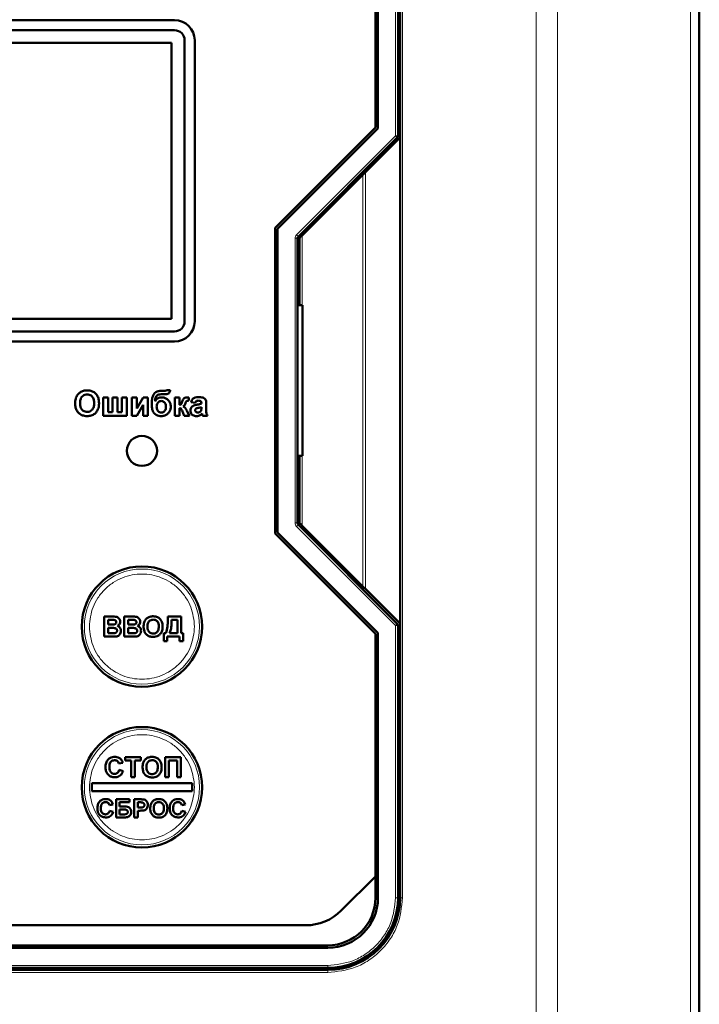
# Model space of a CAD drawing. Header units: millimetres. Extents: x 0 to 594, y 0 to 420.
# Tile 7 of 11: x 137 to 164, y 229 to 268. Entities that reach past the tile are written whole.
import ezdxf

# ---------------------------------------------------------------- set-up
doc = ezdxf.new("R2010")
doc.units = ezdxf.units.MM

msp = doc.modelspace()

# ---------------------------------------------------------------- linework, layer by layer
at = {"color": 9, "linetype": 'Continuous', "lineweight": 18}
for p, q in [((157.529, 201.926), (157.529, 283.932)), ((158.378, 201.926), (158.378, 283.932)), ((163.675, 201.926), (163.675, 283.932)), ((151.926, 263.103), (151.926, 273.949)), ((152.206, 273.949), (152.206, 232.749)), ((147.985, 259.162), (151.926, 263.103)), ((151.926, 263.103), (152.026, 263.103)), ((151.997, 263.033), (151.926, 263.103)), ((150.726, 245.048), (150.726, 261.649)), ((150.63, 245.145), (150.63, 261.553)), ((147.926, 247.677), (147.926, 259.02)), ((147.926, 259.02), (148.026, 259.02)), ((147.985, 259.162), (148.055, 259.091)), ((148.206, 256.349), (148.206, 259.129)), ((148.206, 247.569), (148.206, 250.349)), ((147.926, 247.677), (148.026, 247.677)), ((147.985, 247.536), (148.055, 247.606)), ((151.926, 243.594), (147.985, 247.536)), ((151.926, 243.594), (151.997, 243.665)), ((151.926, 232.749), (151.926, 243.594)), ((152.026, 243.594), (151.926, 243.594)), ((151.926, 232.749), (152.026, 232.749)), ((152.206, 232.749), (152.106, 232.749)), ((116.826, 230.049), (149.226, 230.049)), ((149.226, 229.949), (149.226, 230.049)), ((149.226, 229.769), (116.826, 229.769)), ((149.226, 229.769), (149.226, 229.869))]:
    msp.add_line(p, q, dxfattribs=at)
at = {"color": 7, "linetype": 'Continuous', "lineweight": 50}
for p, q in [((164.026, 201.926), (164.026, 283.932)), ((151.226, 273.949), (151.226, 263.393)), ((152.026, 263.103), (152.026, 273.949)), ((152.106, 273.949), (152.106, 263.029)), ((151.126, 263.435), (151.126, 273.1)), ((143.126, 267.709), (122.926, 267.709)), ((122.926, 267.309), (143.126, 267.309)), ((143.006, 266.809), (123.046, 266.809)), ((143.006, 255.809), (143.006, 266.809)), ((143.526, 266.909), (143.526, 255.709)), ((143.926, 255.709), (143.926, 266.909)), ((147.126, 259.435), (151.126, 263.435)), ((151.226, 263.393), (147.226, 259.393)), ((148.055, 259.091), (151.997, 263.033)), ((150.726, 261.649), (152.106, 263.029)), ((152.106, 263.029), (152.106, 243.669)), ((150.63, 261.553), (148.206, 259.129)), ((147.126, 247.263), (147.126, 259.435)), ((147.226, 259.393), (147.226, 247.304)), ((148.026, 247.677), (148.026, 259.02)), ((148.106, 259.029), (148.106, 256.349)), ((148.026, 256.949), (148.106, 256.949)), ((148.226, 256.349), (148.026, 256.349)), ((148.226, 250.349), (148.226, 256.349)), ((123.046, 255.809), (143.006, 255.809)), ((143.126, 255.309), (122.926, 255.309)), ((122.926, 254.909), (143.126, 254.909)), ((140.475, 252.679), (140.282, 252.679)), ((140.282, 252.679), (140.282, 251.949)), ((140.475, 252.09), (140.475, 252.679)), ((140.654, 252.679), (140.654, 252.09)), ((140.846, 252.679), (140.654, 252.679)), ((140.846, 252.09), (140.846, 252.679)), ((141.218, 252.679), (141.026, 252.679)), ((141.026, 252.679), (141.026, 252.09)), ((141.218, 251.949), (141.218, 252.679)), ((141.423, 252.679), (141.423, 251.949)), ((141.616, 252.679), (141.423, 252.679)), ((141.872, 252.679), (141.616, 252.238)), ((141.616, 252.238), (141.616, 252.679)), ((142.064, 252.679), (141.872, 252.679)), ((142.064, 251.949), (142.064, 252.679)), ((142.638, 252.808), (142.663, 252.808)), ((142.765, 252.949), (142.665, 252.949)), ((142.949, 252.974), (142.821, 252.974)), ((143.129, 252.679), (143.129, 251.949)), ((143.321, 252.679), (143.129, 252.679)), ((143.321, 252.385), (143.321, 252.679)), ((143.693, 252.551), (143.693, 252.676)), ((141.616, 251.949), (141.872, 252.39)), ((141.872, 252.39), (141.872, 251.949)), ((143.321, 251.949), (143.321, 252.256)), ((143.782, 252.487), (143.949, 252.462)), ((144.193, 252.454), (144.193, 252.436)), ((144.193, 252.295), (144.193, 252.259)), ((144.385, 252.188), (144.385, 252.412)), ((140.282, 251.949), (141.218, 251.949)), ((140.654, 252.09), (140.475, 252.09)), ((141.026, 252.09), (140.846, 252.09)), ((141.423, 251.949), (141.616, 251.949)), ((141.872, 251.949), (142.064, 251.949)), ((143.129, 251.949), (143.321, 251.949)), ((143.421, 252.157), (143.504, 251.949)), ((143.504, 251.949), (143.718, 251.949)), ((143.718, 251.949), (143.616, 252.147)), ((144.244, 251.949), (144.436, 251.949)), ((148.026, 250.349), (148.226, 250.349)), ((148.106, 250.349), (148.106, 247.669)), ((148.106, 249.749), (148.026, 249.749)), ((151.997, 243.665), (148.055, 247.606)), ((148.206, 247.569), (150.63, 245.145)), ((151.126, 243.263), (147.126, 247.263)), ((147.226, 247.304), (151.226, 243.304)), ((152.106, 243.669), (150.726, 245.048)), ((140.322, 243.149), (140.322, 243.949)), ((140.322, 243.949), (140.645, 243.949)), ((140.476, 243.815), (140.574, 243.815)), ((140.476, 243.631), (140.476, 243.815)), ((140.587, 243.631), (140.476, 243.631)), ((141.122, 243.149), (141.122, 243.949)), ((141.122, 243.949), (141.445, 243.949)), ((141.276, 243.815), (141.374, 243.815)), ((141.276, 243.631), (141.276, 243.815)), ((141.387, 243.631), (141.276, 243.631)), ((142.856, 243.864), (142.856, 243.949)), ((142.856, 243.949), (143.389, 243.949)), ((143.235, 243.815), (143.009, 243.815)), ((143.235, 243.282), (143.235, 243.815)), ((143.389, 243.949), (143.389, 243.282)), ((152.106, 243.669), (152.106, 232.749)), ((140.476, 243.497), (140.613, 243.497)), ((140.476, 243.282), (140.476, 243.497)), ((140.633, 243.282), (140.476, 243.282)), ((141.276, 243.497), (141.413, 243.497)), ((141.276, 243.282), (141.276, 243.497)), ((141.433, 243.282), (141.276, 243.282)), ((142.702, 242.974), (142.702, 243.282)), ((142.702, 243.282), (142.774, 243.282)), ((142.927, 243.282), (143.235, 243.282)), ((143.389, 243.282), (143.461, 243.282)), ((143.461, 243.282), (143.461, 242.974)), ((151.126, 233.597), (151.126, 243.263)), ((151.226, 243.304), (151.226, 232.749)), ((152.026, 232.749), (152.026, 243.594)), ((140.322, 243.149), (140.593, 243.149)), ((141.122, 243.149), (141.393, 243.149)), ((142.835, 242.974), (142.702, 242.974)), ((143.327, 243.149), (142.835, 243.149)), ((142.835, 243.149), (142.835, 242.974)), ((143.327, 242.974), (143.327, 243.149)), ((143.461, 242.974), (143.327, 242.974)), ((152.026, 238.949), (152.106, 238.949)), ((141.062, 238.123), (140.908, 238.092)), ((141.154, 238.349), (141.78, 238.349)), ((141.154, 238.215), (141.154, 238.349)), ((141.39, 238.215), (141.154, 238.215)), ((141.39, 237.549), (141.39, 238.215)), ((141.544, 238.215), (141.544, 237.549)), ((141.78, 238.215), (141.544, 238.215)), ((141.78, 238.349), (141.78, 238.215)), ((142.744, 238.349), (143.38, 238.349)), ((142.744, 237.549), (142.744, 238.349)), ((142.898, 238.215), (142.898, 237.549)), ((143.226, 238.215), (142.898, 238.215)), ((143.226, 237.549), (143.226, 238.215)), ((143.38, 238.349), (143.38, 237.549)), ((152.106, 238.349), (152.026, 238.349)), ((140.918, 237.846), (141.072, 237.795)), ((141.544, 237.549), (141.39, 237.549)), ((142.898, 237.549), (142.744, 237.549)), ((143.38, 237.549), (143.226, 237.549)), ((139.826, 237.309), (139.826, 236.989)), ((143.826, 237.309), (139.826, 237.309)), ((139.826, 236.989), (143.826, 236.989)), ((143.826, 236.989), (143.826, 237.309)), ((140.798, 235.949), (140.798, 236.669)), ((141.333, 236.669), (140.798, 236.669)), ((140.936, 236.549), (141.333, 236.549)), ((140.936, 236.383), (140.936, 236.549)), ((141.333, 236.549), (141.333, 236.669)), ((141.518, 235.949), (141.518, 236.669)), ((141.748, 236.669), (141.518, 236.669)), ((141.656, 236.549), (141.73, 236.549)), ((141.656, 236.336), (141.656, 236.549)), ((140.669, 236.466), (140.53, 236.438)), ((140.539, 236.216), (140.678, 236.17)), ((141.133, 236.383), (140.936, 236.383)), ((140.936, 236.263), (141.093, 236.263)), ((140.936, 236.069), (140.936, 236.263)), ((141.739, 236.336), (141.656, 236.336)), ((141.656, 236.216), (141.751, 236.216)), ((141.656, 235.949), (141.656, 236.216)), ((143.549, 236.466), (143.41, 236.438)), ((143.419, 236.216), (143.558, 236.17)), ((152.106, 236.349), (152.026, 236.349)), ((140.798, 235.949), (141.137, 235.949)), ((141.086, 236.069), (140.936, 236.069)), ((141.656, 235.949), (141.518, 235.949)), ((152.106, 235.749), (152.026, 235.749)), ((149.763, 232.234), (151.126, 233.597)), ((151.126, 232.749), (151.126, 233.597)), ((117.703, 231.649), (148.349, 231.649)), ((116.826, 230.849), (149.226, 230.849)), ((149.226, 230.749), (116.826, 230.749)), ((116.826, 229.949), (149.226, 229.949)), ((141.426, 229.869), (141.426, 229.949)), ((142.026, 229.869), (142.026, 229.949)), ((144.026, 229.869), (144.026, 229.949)), ((144.626, 229.949), (144.626, 229.869)), ((149.226, 229.869), (116.826, 229.869))]:
    msp.add_line(p, q, dxfattribs=at)
for centre, radius in [((141.826, 250.549), 0.6), ((141.826, 243.549), 2.4), ((141.826, 237.149), 2.4)]:
    msp.add_circle(centre, radius, dxfattribs=at)
at = {"color": 9, "linetype": 'Continuous', "lineweight": 18}
for centre in [(141.826, 243.549), (141.826, 237.149)]:
    msp.add_circle(centre, 2.295, dxfattribs=at)
at = {"color": 7, "linetype": 'Continuous', "lineweight": 50}
for centre, radius, start, end in [((143.126, 266.909), 0.8, 0, 90), ((143.126, 266.909), 0.4, 0, 90), ((151.926, 263.103), 0.1, 315, 0), ((148.126, 259.02), 0.1, 135, 180), ((143.126, 255.709), 0.8, 270, 0), ((143.126, 255.709), 0.4, 270, 0), ((148.126, 247.677), 0.1, 180, 225), ((151.926, 243.594), 0.1, 0, 45), ((149.226, 232.749), 1.9, 270, 0), ((149.226, 232.749), 2, 270, 0), ((149.226, 232.749), 2.8, 270, 0), ((149.226, 232.749), 2.88, 270, 0), ((148.349, 233.649), 2, 270, 315)]:
    msp.add_arc(centre, radius, start, end, dxfattribs=at)
for points, knots in [([(150.726, 261.649), (150.722, 261.645), (150.714, 261.636), (150.692, 261.614), (150.664, 261.586), (150.642, 261.565), (150.63, 261.553)], [0, 0, 0, 0, 0.207162, 0.456154, 0.678073, 1, 1, 1, 1]), ([(148.206, 259.129), (148.191, 259.114), (148.166, 259.089), (148.138, 259.061), (148.122, 259.045), (148.113, 259.036), (148.107, 259.03), (148.106, 259.029), (148.106, 259.029)], [0, 0, 0, 0, 0.329696, 0.553572, 0.680174, 0.795125, 0.900743, 1, 1, 1, 1]), ([(139.212, 252.697), (139.202, 252.672), (139.183, 252.619), (139.169, 252.533), (139.168, 252.473), (139.167, 252.443)], [0, 0, 0, 0, 0.3086966, 0.6516314, 1, 1, 1, 1]), ([(139.429, 252.922), (139.405, 252.91), (139.34, 252.876), (139.264, 252.797), (139.227, 252.726), (139.212, 252.697)], [0, 0, 0, 0, 0.251318, 0.689493, 1, 1, 1, 1]), ([(139.359, 252.449), (139.36, 252.476), (139.362, 252.543), (139.386, 252.639), (139.443, 252.722), (139.514, 252.773), (139.585, 252.793), (139.628, 252.794), (139.642, 252.795)], [0, 0, 0, 0, 0.158617, 0.400864, 0.573059, 0.745486, 0.912985, 1, 1, 1, 1]), ([(139.64, 252.962), (139.613, 252.961), (139.564, 252.959), (139.493, 252.946), (139.451, 252.93), (139.429, 252.922)], [0, 0, 0, 0, 0.371392, 0.682855, 1, 1, 1, 1]), ([(140.116, 252.447), (140.115, 252.474), (140.113, 252.554), (140.085, 252.683), (140.007, 252.816), (139.892, 252.909), (139.763, 252.956), (139.678, 252.96), (139.64, 252.962)], [0, 0, 0, 0, 0.101299, 0.305586, 0.491044, 0.676784, 0.856818, 1, 1, 1, 1]), ([(139.642, 252.795), (139.669, 252.793), (139.723, 252.79), (139.8, 252.756), (139.862, 252.698), (139.91, 252.606), (139.922, 252.52), (139.923, 252.463), (139.923, 252.452)], [0, 0, 0, 0, 0.160292, 0.321922, 0.490761, 0.657569, 0.933883, 1, 1, 1, 1]), ([(142.665, 252.949), (142.638, 252.948), (142.558, 252.946), (142.444, 252.925), (142.339, 252.865), (142.269, 252.774), (142.225, 252.635), (142.221, 252.524), (142.218, 252.46)], [0, 0, 0, 0, 0.1040237, 0.3137871, 0.4410688, 0.5690878, 0.7513955, 1, 1, 1, 1]), ([(142.346, 252.531), (142.348, 252.557), (142.35, 252.611), (142.366, 252.685), (142.406, 252.743), (142.463, 252.786), (142.544, 252.805), (142.605, 252.807), (142.638, 252.808)], [0, 0, 0, 0, 0.170833, 0.342689, 0.477544, 0.612291, 0.788474, 1, 1, 1, 1]), ([(142.624, 252.679), (142.597, 252.678), (142.536, 252.675), (142.445, 252.642), (142.381, 252.585), (142.355, 252.544), (142.346, 252.531)], [0, 0, 0, 0, 0.242715, 0.554839, 0.860812, 1, 1, 1, 1]), ([(142.975, 252.309), (142.973, 252.336), (142.969, 252.403), (142.928, 252.505), (142.853, 252.596), (142.757, 252.66), (142.677, 252.678), (142.632, 252.679), (142.624, 252.679)], [0, 0, 0, 0, 0.1423, 0.354009, 0.573292, 0.764241, 0.955763, 1, 1, 1, 1]), ([(142.663, 252.808), (142.666, 252.808), (142.673, 252.807), (142.685, 252.807), (142.695, 252.807), (142.701, 252.807)], [0, 0, 0, 0, 0.250004, 0.500009, 1, 1, 1, 1]), ([(142.701, 252.807), (142.728, 252.808), (142.779, 252.808), (142.841, 252.818), (142.89, 252.835), (142.92, 252.869), (142.942, 252.916), (142.946, 252.954), (142.949, 252.974)], [0, 0, 0, 0, 0.2323457, 0.4398215, 0.5537147, 0.6698962, 0.8209881, 1, 1, 1, 1]), ([(142.821, 252.974), (142.817, 252.969), (142.81, 252.959), (142.789, 252.95), (142.774, 252.949), (142.765, 252.949)], [0, 0, 0, 0, 0.291708, 0.588179, 1, 1, 1, 1]), ([(143.509, 252.65), (143.499, 252.641), (143.479, 252.622), (143.454, 252.575), (143.44, 252.539), (143.432, 252.516)], [0, 0, 0, 0, 0.256986, 0.528182, 1, 1, 1, 1]), ([(143.62, 252.679), (143.606, 252.679), (143.582, 252.678), (143.544, 252.67), (143.522, 252.657), (143.509, 252.65)], [0, 0, 0, 0, 0.345727, 0.621036, 1, 1, 1, 1]), ([(143.693, 252.676), (143.686, 252.676), (143.673, 252.677), (143.648, 252.679), (143.631, 252.679), (143.62, 252.679)], [0, 0, 0, 0, 0.273959, 0.547919, 1, 1, 1, 1]), ([(144.088, 252.692), (144.061, 252.691), (143.997, 252.689), (143.907, 252.666), (143.834, 252.604), (143.799, 252.543), (143.786, 252.5), (143.782, 252.487)], [0, 0, 0, 0, 0.199112, 0.484676, 0.670105, 0.89787, 1, 1, 1, 1]), ([(144.385, 252.412), (144.384, 252.439), (144.383, 252.492), (144.374, 252.565), (144.336, 252.623), (144.283, 252.661), (144.198, 252.69), (144.131, 252.691), (144.088, 252.692)], [0, 0, 0, 0, 0.166246, 0.33334, 0.447204, 0.586985, 0.732154, 1, 1, 1, 1]), ([(139.167, 252.443), (139.168, 252.416), (139.17, 252.336), (139.199, 252.208), (139.278, 252.077), (139.393, 251.986), (139.521, 251.941), (139.605, 251.938), (139.643, 251.936)], [0, 0, 0, 0, 0.102074, 0.307977, 0.492555, 0.677222, 0.856714, 1, 1, 1, 1]), ([(139.642, 252.103), (139.615, 252.104), (139.561, 252.108), (139.485, 252.144), (139.421, 252.204), (139.371, 252.303), (139.36, 252.389), (139.359, 252.444), (139.359, 252.449)], [0, 0, 0, 0, 0.15971, 0.320429, 0.491074, 0.67705, 0.96629, 1, 1, 1, 1]), ([(139.923, 252.452), (139.923, 252.425), (139.92, 252.35), (139.892, 252.246), (139.823, 252.162), (139.748, 252.116), (139.684, 252.104), (139.649, 252.103), (139.642, 252.103)], [0, 0, 0, 0, 0.1585903, 0.4472388, 0.6203806, 0.7935748, 0.9612953, 1, 1, 1, 1]), ([(139.643, 251.936), (139.669, 251.937), (139.75, 251.94), (139.88, 251.978), (140.003, 252.076), (140.089, 252.218), (140.114, 252.348), (140.115, 252.429), (140.116, 252.447)], [0, 0, 0, 0, 0.101986, 0.308793, 0.506227, 0.687491, 0.931082, 1, 1, 1, 1]), ([(142.218, 252.46), (142.219, 252.433), (142.22, 252.348), (142.228, 252.224), (142.271, 252.095), (142.345, 252.012), (142.441, 251.957), (142.526, 251.937), (142.578, 251.936), (142.591, 251.936)], [0, 0, 0, 0, 0.1084378, 0.3491966, 0.5003929, 0.652655, 0.7897876, 0.9461055, 1, 1, 1, 1]), ([(142.411, 252.308), (142.412, 252.335), (142.415, 252.389), (142.449, 252.463), (142.5, 252.513), (142.552, 252.536), (142.583, 252.538), (142.596, 252.538)], [0, 0, 0, 0, 0.244641, 0.491657, 0.720949, 0.885535, 1, 1, 1, 1]), ([(142.593, 252.077), (142.571, 252.079), (142.527, 252.084), (142.474, 252.123), (142.436, 252.174), (142.414, 252.237), (142.412, 252.284), (142.411, 252.308)], [0, 0, 0, 0, 0.199565, 0.400322, 0.576132, 0.780174, 1, 1, 1, 1]), ([(142.591, 251.936), (142.618, 251.937), (142.687, 251.94), (142.794, 251.977), (142.889, 252.06), (142.956, 252.165), (142.974, 252.255), (142.975, 252.303), (142.975, 252.309)], [0, 0, 0, 0, 0.134378, 0.349496, 0.553521, 0.758171, 0.967177, 1, 1, 1, 1]), ([(142.782, 252.307), (142.781, 252.28), (142.778, 252.226), (142.745, 252.156), (142.699, 252.107), (142.647, 252.081), (142.611, 252.078), (142.593, 252.077)], [0, 0, 0, 0, 0.2421014, 0.4866895, 0.67857, 0.8400629, 1, 1, 1, 1]), ([(142.596, 252.538), (142.618, 252.536), (142.662, 252.532), (142.72, 252.49), (142.764, 252.428), (142.781, 252.362), (142.782, 252.32), (142.782, 252.307)], [0, 0, 0, 0, 0.199338, 0.400664, 0.61964, 0.881803, 1, 1, 1, 1]), ([(143.432, 252.516), (143.423, 252.491), (143.41, 252.455), (143.389, 252.413), (143.364, 252.394), (143.341, 252.387), (143.326, 252.385), (143.321, 252.385)], [0, 0, 0, 0, 0.432635, 0.616007, 0.747523, 0.923299, 1, 1, 1, 1]), ([(143.321, 252.256), (143.335, 252.256), (143.356, 252.254), (143.387, 252.231), (143.404, 252.197), (143.415, 252.17), (143.421, 252.157)], [0, 0, 0, 0, 0.265504, 0.413972, 0.72829, 1, 1, 1, 1]), ([(143.462, 252.324), (143.474, 252.33), (143.502, 252.345), (143.534, 252.39), (143.548, 252.427), (143.555, 252.447)], [0, 0, 0, 0, 0.25365, 0.595085, 1, 1, 1, 1]), ([(143.609, 252.161), (143.597, 252.185), (143.574, 252.233), (143.526, 252.294), (143.482, 252.315), (143.462, 252.324)], [0, 0, 0, 0, 0.356084, 0.714869, 1, 1, 1, 1]), ([(143.555, 252.447), (143.56, 252.46), (143.567, 252.482), (143.58, 252.511), (143.59, 252.529), (143.598, 252.536), (143.599, 252.537)], [0, 0, 0, 0, 0.396996, 0.692239, 0.950594, 1, 1, 1, 1]), ([(143.599, 252.537), (143.606, 252.54), (143.623, 252.548), (143.656, 252.551), (143.681, 252.551), (143.693, 252.551)], [0, 0, 0, 0, 0.210676, 0.601608, 1, 1, 1, 1]), ([(144.012, 252.388), (143.986, 252.382), (143.93, 252.369), (143.854, 252.342), (143.797, 252.292), (143.766, 252.233), (143.758, 252.185), (143.757, 252.159), (143.757, 252.155)], [0, 0, 0, 0, 0.209674, 0.45611, 0.62433, 0.792297, 0.968452, 1, 1, 1, 1]), ([(143.949, 252.462), (143.955, 252.477), (143.965, 252.502), (143.99, 252.531), (144.024, 252.549), (144.052, 252.55), (144.069, 252.551)], [0, 0, 0, 0, 0.305481, 0.497369, 0.690436, 1, 1, 1, 1]), ([(143.949, 252.171), (143.95, 252.18), (143.952, 252.2), (143.967, 252.221), (143.979, 252.231), (143.984, 252.235)], [0, 0, 0, 0, 0.370992, 0.746266, 1, 1, 1, 1]), ([(143.984, 252.235), (144, 252.242), (144.033, 252.257), (144.105, 252.271), (144.158, 252.285), (144.193, 252.295)], [0, 0, 0, 0, 0.234051, 0.508172, 1, 1, 1, 1]), ([(144.193, 252.436), (144.167, 252.427), (144.125, 252.412), (144.065, 252.398), (144.03, 252.391), (144.012, 252.388)], [0, 0, 0, 0, 0.4296808, 0.7146703, 1, 1, 1, 1]), ([(144.069, 252.551), (144.096, 252.551), (144.131, 252.55), (144.168, 252.529), (144.183, 252.51), (144.192, 252.484), (144.192, 252.464), (144.193, 252.454)], [0, 0, 0, 0, 0.440912, 0.55994, 0.679608, 0.835696, 1, 1, 1, 1]), ([(144.193, 252.259), (144.192, 252.245), (144.192, 252.224), (144.191, 252.194), (144.187, 252.178), (144.186, 252.17)], [0, 0, 0, 0, 0.4474782, 0.7227117, 1, 1, 1, 1]), ([(143.616, 252.147), (143.615, 252.148), (143.614, 252.15), (143.612, 252.155), (143.61, 252.159), (143.609, 252.161)], [0, 0, 0, 0, 0.250043, 0.500094, 1, 1, 1, 1]), ([(143.757, 252.155), (143.759, 252.128), (143.763, 252.077), (143.802, 252.013), (143.855, 251.967), (143.923, 251.94), (143.971, 251.937), (143.996, 251.936)], [0, 0, 0, 0, 0.2223187, 0.4118036, 0.6010088, 0.7959372, 1, 1, 1, 1]), ([(144.049, 252.077), (144.036, 252.078), (144.011, 252.08), (143.981, 252.099), (143.961, 252.123), (143.95, 252.148), (143.949, 252.164), (143.949, 252.171)], [0, 0, 0, 0, 0.263878, 0.473917, 0.683179, 0.866416, 1, 1, 1, 1]), ([(143.996, 251.936), (144.023, 251.938), (144.077, 251.942), (144.154, 251.977), (144.197, 252.015), (144.219, 252.034)], [0, 0, 0, 0, 0.321929, 0.645532, 1, 1, 1, 1]), ([(144.143, 252.109), (144.133, 252.103), (144.116, 252.092), (144.085, 252.08), (144.063, 252.078), (144.049, 252.077)], [0, 0, 0, 0, 0.335472, 0.604358, 1, 1, 1, 1]), ([(144.186, 252.17), (144.183, 252.163), (144.179, 252.151), (144.166, 252.13), (144.152, 252.117), (144.143, 252.109)], [0, 0, 0, 0, 0.266084, 0.514485, 1, 1, 1, 1]), ([(144.219, 252.034), (144.22, 252.032), (144.221, 252.028), (144.223, 252.02), (144.225, 252.014), (144.226, 252.01)], [0, 0, 0, 0, 0.250122, 0.500258, 1, 1, 1, 1]), ([(144.226, 252.01), (144.227, 252.004), (144.231, 251.99), (144.237, 251.97), (144.242, 251.956), (144.244, 251.949)], [0, 0, 0, 0, 0.312676, 0.656202, 1, 1, 1, 1]), ([(144.436, 251.949), (144.424, 251.972), (144.401, 252.016), (144.385, 252.098), (144.385, 252.154), (144.385, 252.188)], [0, 0, 0, 0, 0.323762, 0.59123, 1, 1, 1, 1]), ([(148.106, 247.669), (148.106, 247.668), (148.107, 247.668), (148.113, 247.662), (148.122, 247.652), (148.138, 247.636), (148.166, 247.608), (148.191, 247.583), (148.206, 247.569)], [0, 0, 0, 0, 0.0992443, 0.2048574, 0.3198128, 0.4464269, 0.6702641, 1, 1, 1, 1]), ([(150.63, 245.145), (150.642, 245.132), (150.664, 245.112), (150.692, 245.083), (150.714, 245.061), (150.722, 245.052), (150.726, 245.048)], [0, 0, 0, 0, 0.3219651, 0.5438461, 0.792855, 1, 1, 1, 1]), ([(140.574, 243.815), (140.587, 243.815), (140.614, 243.815), (140.662, 243.815), (140.697, 243.814), (140.719, 243.813)], [0, 0, 0, 0, 0.275415, 0.550828, 1, 1, 1, 1]), ([(140.711, 243.633), (140.697, 243.633), (140.67, 243.631), (140.629, 243.631), (140.601, 243.631), (140.587, 243.631)], [0, 0, 0, 0, 0.324791, 0.662356, 1, 1, 1, 1]), ([(140.645, 243.949), (140.671, 243.948), (140.73, 243.948), (140.812, 243.941), (140.883, 243.905), (140.93, 243.853), (140.955, 243.797), (140.957, 243.761), (140.958, 243.747)], [0, 0, 0, 0, 0.189374, 0.415534, 0.57816, 0.740903, 0.90565, 1, 1, 1, 1]), ([(140.804, 243.724), (140.803, 243.713), (140.802, 243.693), (140.786, 243.667), (140.763, 243.648), (140.737, 243.637), (140.718, 243.635), (140.711, 243.633)], [0, 0, 0, 0, 0.234086, 0.417313, 0.600201, 0.849825, 1, 1, 1, 1]), ([(140.719, 243.813), (140.732, 243.81), (140.754, 243.806), (140.781, 243.789), (140.796, 243.768), (140.804, 243.745), (140.804, 243.731), (140.804, 243.724)], [0, 0, 0, 0, 0.294971, 0.486764, 0.679036, 0.861474, 1, 1, 1, 1]), ([(140.958, 243.747), (140.955, 243.72), (140.949, 243.672), (140.908, 243.609), (140.87, 243.586), (140.85, 243.574)], [0, 0, 0, 0, 0.375945, 0.675759, 1, 1, 1, 1]), ([(141.374, 243.815), (141.387, 243.815), (141.414, 243.815), (141.462, 243.815), (141.497, 243.814), (141.519, 243.813)], [0, 0, 0, 0, 0.275415, 0.550828, 1, 1, 1, 1]), ([(141.511, 243.633), (141.497, 243.633), (141.47, 243.631), (141.429, 243.631), (141.401, 243.631), (141.387, 243.631)], [0, 0, 0, 0, 0.324791, 0.662356, 1, 1, 1, 1]), ([(141.445, 243.949), (141.471, 243.948), (141.53, 243.948), (141.612, 243.941), (141.683, 243.905), (141.73, 243.853), (141.755, 243.797), (141.757, 243.761), (141.758, 243.747)], [0, 0, 0, 0, 0.189374, 0.415534, 0.57816, 0.740903, 0.90565, 1, 1, 1, 1]), ([(141.604, 243.724), (141.603, 243.713), (141.602, 243.693), (141.586, 243.667), (141.563, 243.648), (141.537, 243.637), (141.518, 243.635), (141.511, 243.633)], [0, 0, 0, 0, 0.234086, 0.417313, 0.600201, 0.849825, 1, 1, 1, 1]), ([(141.519, 243.813), (141.532, 243.81), (141.554, 243.806), (141.581, 243.789), (141.596, 243.768), (141.604, 243.745), (141.604, 243.731), (141.604, 243.724)], [0, 0, 0, 0, 0.2949715, 0.4867639, 0.679036, 0.861474, 1, 1, 1, 1]), ([(141.758, 243.747), (141.755, 243.72), (141.749, 243.672), (141.708, 243.609), (141.67, 243.586), (141.65, 243.574)], [0, 0, 0, 0, 0.3759454, 0.6757592, 1, 1, 1, 1]), ([(141.891, 243.544), (141.892, 243.571), (141.894, 243.618), (141.905, 243.687), (141.92, 243.727), (141.927, 243.747)], [0, 0, 0, 0, 0.385504, 0.689688, 1, 1, 1, 1]), ([(141.927, 243.747), (141.94, 243.771), (141.972, 243.832), (142.034, 243.895), (142.087, 243.92), (142.101, 243.928)], [0, 0, 0, 0, 0.314278, 0.810471, 1, 1, 1, 1]), ([(142.045, 243.549), (142.046, 243.576), (142.049, 243.636), (142.074, 243.717), (142.125, 243.779), (142.185, 243.815), (142.237, 243.825), (142.266, 243.825), (142.272, 243.826)], [0, 0, 0, 0, 0.198524, 0.446406, 0.616149, 0.785789, 0.95492, 1, 1, 1, 1]), ([(142.101, 243.928), (142.127, 243.936), (142.166, 243.95), (142.224, 243.958), (142.254, 243.959), (142.27, 243.959)], [0, 0, 0, 0, 0.465946, 0.731676, 1, 1, 1, 1]), ([(142.27, 243.959), (142.297, 243.958), (142.365, 243.955), (142.471, 243.919), (142.566, 243.839), (142.631, 243.724), (142.649, 243.622), (142.65, 243.559), (142.65, 243.548)], [0, 0, 0, 0, 0.126835, 0.326225, 0.51912, 0.6994, 0.944414, 1, 1, 1, 1]), ([(142.272, 243.826), (142.299, 243.824), (142.348, 243.82), (142.411, 243.785), (142.457, 243.735), (142.491, 243.656), (142.495, 243.592), (142.497, 243.551)], [0, 0, 0, 0, 0.201187, 0.364397, 0.527295, 0.696981, 1, 1, 1, 1]), ([(142.774, 243.282), (142.784, 243.307), (142.83, 243.412), (142.852, 243.612), (142.854, 243.782), (142.856, 243.864)], [0, 0, 0, 0, 0.135394, 0.582002, 1, 1, 1, 1]), ([(143.009, 243.815), (143.009, 243.789), (143.009, 243.709), (143.001, 243.579), (142.981, 243.425), (142.945, 243.33), (142.927, 243.282)], [0, 0, 0, 0, 0.14728, 0.441998, 0.71782, 1, 1, 1, 1]), ([(140.613, 243.497), (140.64, 243.497), (140.693, 243.496), (140.759, 243.492), (140.803, 243.467), (140.824, 243.442), (140.834, 243.414), (140.835, 243.395), (140.835, 243.387)], [0, 0, 0, 0, 0.284175, 0.56983, 0.687917, 0.806892, 0.915618, 1, 1, 1, 1]), ([(140.75, 243.287), (140.736, 243.286), (140.71, 243.283), (140.671, 243.282), (140.646, 243.282), (140.633, 243.282)], [0, 0, 0, 0, 0.343631, 0.67172, 1, 1, 1, 1]), ([(140.835, 243.387), (140.834, 243.374), (140.832, 243.35), (140.815, 243.321), (140.791, 243.301), (140.768, 243.291), (140.754, 243.288), (140.75, 243.287)], [0, 0, 0, 0, 0.279357, 0.486863, 0.694108, 0.91138, 1, 1, 1, 1]), ([(140.989, 243.381), (140.986, 243.354), (140.98, 243.3), (140.942, 243.231), (140.888, 243.182), (140.834, 243.161), (140.799, 243.156), (140.787, 243.154)], [0, 0, 0, 0, 0.242787, 0.486312, 0.687547, 0.888904, 1, 1, 1, 1]), ([(140.85, 243.574), (140.875, 243.563), (140.92, 243.544), (140.965, 243.489), (140.986, 243.434), (140.988, 243.397), (140.989, 243.381)], [0, 0, 0, 0, 0.317658, 0.563712, 0.809393, 1, 1, 1, 1]), ([(141.413, 243.497), (141.44, 243.497), (141.493, 243.496), (141.559, 243.492), (141.603, 243.467), (141.624, 243.442), (141.634, 243.414), (141.635, 243.395), (141.635, 243.387)], [0, 0, 0, 0, 0.284175, 0.56983, 0.687917, 0.806892, 0.915618, 1, 1, 1, 1]), ([(141.55, 243.287), (141.536, 243.286), (141.51, 243.283), (141.471, 243.282), (141.446, 243.282), (141.433, 243.282)], [0, 0, 0, 0, 0.343631, 0.67172, 1, 1, 1, 1]), ([(141.635, 243.387), (141.634, 243.374), (141.632, 243.35), (141.615, 243.321), (141.591, 243.301), (141.568, 243.291), (141.554, 243.288), (141.55, 243.287)], [0, 0, 0, 0, 0.279357, 0.486863, 0.694108, 0.91138, 1, 1, 1, 1]), ([(141.789, 243.381), (141.786, 243.354), (141.78, 243.3), (141.742, 243.231), (141.688, 243.182), (141.634, 243.161), (141.599, 243.156), (141.587, 243.154)], [0, 0, 0, 0, 0.242787, 0.486312, 0.687547, 0.888904, 1, 1, 1, 1]), ([(141.65, 243.574), (141.675, 243.563), (141.72, 243.544), (141.765, 243.489), (141.786, 243.434), (141.788, 243.397), (141.789, 243.381)], [0, 0, 0, 0, 0.317658, 0.563712, 0.809393, 1, 1, 1, 1]), ([(142.272, 243.138), (142.245, 243.14), (142.175, 243.142), (142.067, 243.179), (141.973, 243.26), (141.908, 243.377), (141.893, 243.475), (141.892, 243.535), (141.891, 243.544)], [0, 0, 0, 0, 0.1278077, 0.3351994, 0.5318529, 0.7113963, 0.9598197, 1, 1, 1, 1]), ([(142.272, 243.272), (142.245, 243.274), (142.19, 243.279), (142.123, 243.323), (142.072, 243.388), (142.049, 243.466), (142.046, 243.523), (142.045, 243.549)], [0, 0, 0, 0, 0.200704, 0.403479, 0.575737, 0.804839, 1, 1, 1, 1]), ([(142.497, 243.551), (142.496, 243.525), (142.494, 243.471), (142.473, 243.395), (142.43, 243.331), (142.37, 243.288), (142.314, 243.273), (142.281, 243.272), (142.272, 243.272)], [0, 0, 0, 0, 0.198222, 0.397727, 0.577228, 0.756827, 0.930756, 1, 1, 1, 1]), ([(142.65, 243.548), (142.65, 243.521), (142.647, 243.442), (142.613, 243.326), (142.532, 243.223), (142.435, 243.162), (142.343, 243.14), (142.289, 243.139), (142.272, 243.138)], [0, 0, 0, 0, 0.12748, 0.377846, 0.559738, 0.741985, 0.917467, 1, 1, 1, 1]), ([(140.787, 243.154), (140.76, 243.153), (140.715, 243.15), (140.65, 243.149), (140.612, 243.149), (140.593, 243.149)], [0, 0, 0, 0, 0.412609, 0.706293, 1, 1, 1, 1]), ([(141.587, 243.154), (141.56, 243.153), (141.515, 243.15), (141.45, 243.149), (141.412, 243.149), (141.393, 243.149)], [0, 0, 0, 0, 0.412609, 0.706293, 1, 1, 1, 1]), ([(140.375, 237.947), (140.376, 237.974), (140.378, 238.054), (140.411, 238.173), (140.495, 238.277), (140.594, 238.339), (140.682, 238.357), (140.732, 238.359), (140.745, 238.359)], [0, 0, 0, 0, 0.128353, 0.388703, 0.573955, 0.759327, 0.937427, 1, 1, 1, 1]), ([(140.734, 238.226), (140.707, 238.223), (140.659, 238.219), (140.599, 238.181), (140.556, 238.127), (140.532, 238.049), (140.53, 237.99), (140.529, 237.959)], [0, 0, 0, 0, 0.212297, 0.3758, 0.53945, 0.750187, 1, 1, 1, 1]), ([(140.908, 238.092), (140.9, 238.116), (140.886, 238.157), (140.839, 238.199), (140.789, 238.222), (140.752, 238.225), (140.734, 238.226)], [0, 0, 0, 0, 0.313785, 0.543656, 0.773131, 1, 1, 1, 1]), ([(140.745, 238.359), (140.772, 238.358), (140.835, 238.354), (140.918, 238.324), (140.964, 238.286), (140.981, 238.271)], [0, 0, 0, 0, 0.311487, 0.735849, 1, 1, 1, 1]), ([(140.981, 238.271), (140.999, 238.251), (141.026, 238.219), (141.048, 238.166), (141.057, 238.137), (141.062, 238.123)], [0, 0, 0, 0, 0.473697, 0.735232, 1, 1, 1, 1]), ([(141.852, 237.944), (141.852, 237.971), (141.854, 238.018), (141.865, 238.087), (141.88, 238.127), (141.887, 238.147)], [0, 0, 0, 0, 0.385504, 0.689688, 1, 1, 1, 1]), ([(141.887, 238.147), (141.9, 238.171), (141.932, 238.232), (141.994, 238.295), (142.047, 238.32), (142.061, 238.328)], [0, 0, 0, 0, 0.314278, 0.810471, 1, 1, 1, 1]), ([(142.005, 237.949), (142.006, 237.976), (142.009, 238.036), (142.034, 238.117), (142.085, 238.179), (142.145, 238.215), (142.197, 238.225), (142.226, 238.225), (142.232, 238.226)], [0, 0, 0, 0, 0.198524, 0.446406, 0.616149, 0.785789, 0.95492, 1, 1, 1, 1]), ([(142.061, 238.328), (142.087, 238.336), (142.127, 238.35), (142.184, 238.358), (142.215, 238.359), (142.23, 238.359)], [0, 0, 0, 0, 0.465946, 0.731676, 1, 1, 1, 1]), ([(142.23, 238.359), (142.257, 238.358), (142.325, 238.355), (142.431, 238.319), (142.526, 238.239), (142.592, 238.124), (142.609, 238.022), (142.61, 237.959), (142.611, 237.948)], [0, 0, 0, 0, 0.126835, 0.326225, 0.51912, 0.6994, 0.944414, 1, 1, 1, 1]), ([(142.232, 238.226), (142.259, 238.224), (142.308, 238.22), (142.371, 238.185), (142.417, 238.135), (142.452, 238.056), (142.455, 237.992), (142.457, 237.951)], [0, 0, 0, 0, 0.201187, 0.364397, 0.527295, 0.696981, 1, 1, 1, 1]), ([(140.74, 237.549), (140.713, 237.55), (140.647, 237.553), (140.547, 237.591), (140.456, 237.668), (140.392, 237.781), (140.376, 237.879), (140.375, 237.938), (140.375, 237.947)], [0, 0, 0, 0, 0.132331, 0.325849, 0.518063, 0.708615, 0.957186, 1, 1, 1, 1]), ([(140.529, 237.959), (140.529, 237.932), (140.531, 237.868), (140.552, 237.783), (140.604, 237.723), (140.657, 237.692), (140.703, 237.683), (140.728, 237.682), (140.733, 237.682)], [0, 0, 0, 0, 0.205446, 0.493459, 0.648874, 0.8039, 0.960212, 1, 1, 1, 1]), ([(140.733, 237.682), (140.759, 237.684), (140.802, 237.689), (140.855, 237.723), (140.896, 237.774), (140.91, 237.819), (140.918, 237.846)], [0, 0, 0, 0, 0.278426, 0.482725, 0.687127, 1, 1, 1, 1]), ([(141.072, 237.795), (141.064, 237.769), (141.043, 237.709), (140.984, 237.626), (140.885, 237.566), (140.799, 237.55), (140.749, 237.549), (140.74, 237.549)], [0, 0, 0, 0, 0.178946, 0.427141, 0.662689, 0.937832, 1, 1, 1, 1]), ([(142.232, 237.538), (142.205, 237.54), (142.135, 237.542), (142.027, 237.579), (141.933, 237.66), (141.868, 237.777), (141.853, 237.875), (141.852, 237.935), (141.852, 237.944)], [0, 0, 0, 0, 0.127808, 0.335199, 0.531853, 0.711396, 0.95982, 1, 1, 1, 1]), ([(142.232, 237.672), (142.205, 237.674), (142.15, 237.679), (142.083, 237.723), (142.033, 237.788), (142.009, 237.866), (142.006, 237.923), (142.005, 237.949)], [0, 0, 0, 0, 0.200704, 0.403479, 0.575737, 0.804839, 1, 1, 1, 1]), ([(142.457, 237.951), (142.456, 237.925), (142.454, 237.871), (142.433, 237.795), (142.39, 237.731), (142.33, 237.688), (142.274, 237.673), (142.241, 237.672), (142.232, 237.672)], [0, 0, 0, 0, 0.198222, 0.397727, 0.577228, 0.756827, 0.930756, 1, 1, 1, 1]), ([(142.611, 237.948), (142.61, 237.921), (142.607, 237.842), (142.573, 237.726), (142.493, 237.623), (142.395, 237.562), (142.304, 237.54), (142.249, 237.539), (142.232, 237.538)], [0, 0, 0, 0, 0.12748, 0.377846, 0.559738, 0.741985, 0.917467, 1, 1, 1, 1]), ([(140.05, 236.307), (140.051, 236.334), (140.054, 236.408), (140.086, 236.516), (140.162, 236.608), (140.252, 236.661), (140.329, 236.677), (140.373, 236.678), (140.383, 236.678)], [0, 0, 0, 0, 0.1426591, 0.3982777, 0.5826472, 0.7671462, 0.9442258, 1, 1, 1, 1]), ([(140.374, 236.558), (140.351, 236.556), (140.31, 236.553), (140.257, 236.522), (140.217, 236.476), (140.192, 236.405), (140.19, 236.35), (140.189, 236.318)], [0, 0, 0, 0, 0.192684, 0.356171, 0.519657, 0.717223, 1, 1, 1, 1]), ([(140.53, 236.438), (140.523, 236.458), (140.511, 236.494), (140.471, 236.532), (140.425, 236.554), (140.391, 236.557), (140.374, 236.558)], [0, 0, 0, 0, 0.294301, 0.524227, 0.753316, 1, 1, 1, 1]), ([(140.383, 236.678), (140.41, 236.676), (140.464, 236.673), (140.538, 236.647), (140.577, 236.614), (140.596, 236.599)], [0, 0, 0, 0, 0.3462488, 0.6946335, 1, 1, 1, 1]), ([(140.596, 236.599), (140.605, 236.589), (140.623, 236.57), (140.649, 236.525), (140.661, 236.489), (140.669, 236.466)], [0, 0, 0, 0, 0.260933, 0.521911, 1, 1, 1, 1]), ([(141.73, 236.549), (141.743, 236.549), (141.768, 236.549), (141.804, 236.548), (141.827, 236.545), (141.839, 236.544)], [0, 0, 0, 0, 0.365226, 0.682148, 1, 1, 1, 1]), ([(141.919, 236.658), (141.892, 236.661), (141.851, 236.667), (141.793, 236.668), (141.763, 236.669), (141.748, 236.669)], [0, 0, 0, 0, 0.470676, 0.735263, 1, 1, 1, 1]), ([(141.839, 236.544), (141.852, 236.54), (141.876, 236.533), (141.904, 236.508), (141.921, 236.478), (141.923, 236.455), (141.924, 236.443)], [0, 0, 0, 0, 0.28134, 0.5205837, 0.7613214, 1, 1, 1, 1]), ([(142.062, 236.445), (142.061, 236.472), (142.058, 236.522), (142.025, 236.587), (141.978, 236.635), (141.938, 236.65), (141.919, 236.658)], [0, 0, 0, 0, 0.292336, 0.535735, 0.778912, 1, 1, 1, 1]), ([(142.187, 236.487), (142.199, 236.511), (142.229, 236.567), (142.286, 236.622), (142.331, 236.644), (142.344, 236.65)], [0, 0, 0, 0, 0.349541, 0.81974, 1, 1, 1, 1]), ([(142.293, 236.309), (142.294, 236.336), (142.296, 236.39), (142.32, 236.462), (142.364, 236.515), (142.418, 236.548), (142.465, 236.557), (142.491, 236.558), (142.497, 236.558)], [0, 0, 0, 0, 0.2206901, 0.4432963, 0.613106, 0.7828287, 0.9518617, 1, 1, 1, 1]), ([(142.344, 236.65), (142.356, 236.654), (142.381, 236.664), (142.432, 236.675), (142.47, 236.677), (142.495, 236.678)], [0, 0, 0, 0, 0.257901, 0.515843, 1, 1, 1, 1]), ([(142.495, 236.678), (142.522, 236.677), (142.586, 236.674), (142.682, 236.638), (142.765, 236.566), (142.823, 236.462), (142.837, 236.371), (142.838, 236.316), (142.838, 236.308)], [0, 0, 0, 0, 0.141007, 0.337531, 0.527189, 0.708036, 0.956542, 1, 1, 1, 1]), ([(142.497, 236.558), (142.524, 236.556), (142.572, 236.552), (142.63, 236.515), (142.672, 236.464), (142.696, 236.393), (142.698, 236.339), (142.699, 236.311)], [0, 0, 0, 0, 0.2242006, 0.389869, 0.5552159, 0.7652652, 1, 1, 1, 1]), ([(142.93, 236.307), (142.931, 236.334), (142.934, 236.408), (142.966, 236.516), (143.042, 236.608), (143.132, 236.661), (143.209, 236.677), (143.253, 236.678), (143.263, 236.678)], [0, 0, 0, 0, 0.142659, 0.398278, 0.582647, 0.767146, 0.944226, 1, 1, 1, 1]), ([(143.254, 236.558), (143.231, 236.556), (143.19, 236.553), (143.137, 236.522), (143.097, 236.476), (143.072, 236.405), (143.07, 236.35), (143.069, 236.318)], [0, 0, 0, 0, 0.192684, 0.356171, 0.519657, 0.717223, 1, 1, 1, 1]), ([(143.41, 236.438), (143.403, 236.458), (143.391, 236.494), (143.351, 236.532), (143.305, 236.554), (143.271, 236.557), (143.254, 236.558)], [0, 0, 0, 0, 0.294301, 0.524227, 0.753316, 1, 1, 1, 1]), ([(143.263, 236.678), (143.29, 236.676), (143.344, 236.673), (143.418, 236.647), (143.457, 236.614), (143.476, 236.599)], [0, 0, 0, 0, 0.346249, 0.694633, 1, 1, 1, 1]), ([(143.476, 236.599), (143.485, 236.589), (143.503, 236.57), (143.529, 236.525), (143.541, 236.489), (143.549, 236.466)], [0, 0, 0, 0, 0.260933, 0.521911, 1, 1, 1, 1]), ([(140.379, 235.949), (140.352, 235.95), (140.29, 235.954), (140.2, 235.991), (140.121, 236.06), (140.064, 236.162), (140.051, 236.249), (140.05, 236.301), (140.05, 236.307)], [0, 0, 0, 0, 0.147162, 0.335906, 0.525454, 0.715807, 0.966568, 1, 1, 1, 1]), ([(140.189, 236.318), (140.189, 236.291), (140.191, 236.237), (140.209, 236.166), (140.247, 236.114), (140.294, 236.082), (140.338, 236.07), (140.365, 236.069), (140.373, 236.069)], [0, 0, 0, 0, 0.228177, 0.458045, 0.614517, 0.770746, 0.931004, 1, 1, 1, 1]), ([(140.373, 236.069), (140.395, 236.071), (140.434, 236.075), (140.481, 236.105), (140.519, 236.151), (140.532, 236.192), (140.539, 236.216)], [0, 0, 0, 0, 0.2725182, 0.4764987, 0.6805387, 1, 1, 1, 1]), ([(140.678, 236.17), (140.669, 236.145), (140.652, 236.094), (140.601, 236.023), (140.523, 235.969), (140.442, 235.95), (140.393, 235.949), (140.379, 235.949)], [0, 0, 0, 0, 0.198875, 0.399109, 0.633786, 0.8921, 1, 1, 1, 1]), ([(141.259, 236.165), (141.258, 236.154), (141.257, 236.131), (141.238, 236.104), (141.213, 236.083), (141.162, 236.067), (141.118, 236.068), (141.086, 236.069)], [0, 0, 0, 0, 0.147148, 0.296264, 0.424645, 0.575765, 1, 1, 1, 1]), ([(141.093, 236.263), (141.12, 236.262), (141.159, 236.261), (141.206, 236.249), (141.232, 236.234), (141.249, 236.214), (141.258, 236.191), (141.259, 236.174), (141.259, 236.165)], [0, 0, 0, 0, 0.366028, 0.533651, 0.66321, 0.772294, 0.88119, 1, 1, 1, 1]), ([(141.398, 236.165), (141.395, 236.192), (141.39, 236.247), (141.346, 236.314), (141.282, 236.363), (141.207, 236.38), (141.156, 236.382), (141.133, 236.383)], [0, 0, 0, 0, 0.209202, 0.420253, 0.603252, 0.818138, 1, 1, 1, 1]), ([(141.137, 235.949), (141.163, 235.949), (141.217, 235.95), (141.295, 235.971), (141.351, 236.022), (141.388, 236.082), (141.397, 236.133), (141.398, 236.161), (141.398, 236.165)], [0, 0, 0, 0, 0.20819, 0.418764, 0.607925, 0.783058, 0.96669, 1, 1, 1, 1]), ([(141.924, 236.443), (141.923, 236.429), (141.92, 236.405), (141.901, 236.375), (141.876, 236.354), (141.822, 236.335), (141.775, 236.336), (141.739, 236.336)], [0, 0, 0, 0, 0.166667, 0.297039, 0.427503, 0.563796, 1, 1, 1, 1]), ([(141.751, 236.216), (141.764, 236.217), (141.791, 236.217), (141.841, 236.218), (141.878, 236.223), (141.902, 236.227)], [0, 0, 0, 0, 0.264256, 0.528508, 1, 1, 1, 1]), ([(141.902, 236.227), (141.925, 236.235), (141.972, 236.251), (142.024, 236.303), (142.058, 236.369), (142.061, 236.418), (142.062, 236.445)], [0, 0, 0, 0, 0.251247, 0.504185, 0.722818, 1, 1, 1, 1]), ([(142.155, 236.304), (142.156, 236.331), (142.157, 236.375), (142.168, 236.437), (142.181, 236.471), (142.187, 236.487)], [0, 0, 0, 0, 0.428488, 0.711757, 1, 1, 1, 1]), ([(142.497, 235.939), (142.471, 235.941), (142.405, 235.944), (142.308, 235.979), (142.225, 236.053), (142.168, 236.158), (142.156, 236.246), (142.155, 236.299), (142.155, 236.304)], [0, 0, 0, 0, 0.142083, 0.3458, 0.539208, 0.718738, 0.96922, 1, 1, 1, 1]), ([(142.497, 236.059), (142.47, 236.062), (142.421, 236.067), (142.362, 236.107), (142.318, 236.162), (142.296, 236.233), (142.294, 236.285), (142.293, 236.309)], [0, 0, 0, 0, 0.223734, 0.398514, 0.57286, 0.800842, 1, 1, 1, 1]), ([(142.699, 236.311), (142.698, 236.284), (142.696, 236.231), (142.672, 236.158), (142.628, 236.103), (142.573, 236.069), (142.527, 236.06), (142.502, 236.06), (142.497, 236.059)], [0, 0, 0, 0, 0.220446, 0.44299, 0.617427, 0.791912, 0.959992, 1, 1, 1, 1]), ([(142.838, 236.308), (142.837, 236.281), (142.834, 236.208), (142.801, 236.103), (142.728, 236.012), (142.639, 235.959), (142.558, 235.941), (142.511, 235.94), (142.497, 235.939)], [0, 0, 0, 0, 0.1416925, 0.3874931, 0.5685558, 0.7499036, 0.9262078, 1, 1, 1, 1]), ([(143.259, 235.949), (143.232, 235.95), (143.17, 235.954), (143.08, 235.991), (143.001, 236.06), (142.944, 236.162), (142.931, 236.249), (142.93, 236.301), (142.93, 236.307)], [0, 0, 0, 0, 0.147162, 0.335906, 0.525454, 0.715807, 0.966568, 1, 1, 1, 1]), ([(143.069, 236.318), (143.069, 236.291), (143.071, 236.237), (143.089, 236.166), (143.127, 236.114), (143.174, 236.082), (143.218, 236.07), (143.245, 236.069), (143.253, 236.069)], [0, 0, 0, 0, 0.228177, 0.458045, 0.614517, 0.770746, 0.931004, 1, 1, 1, 1]), ([(143.253, 236.069), (143.275, 236.071), (143.314, 236.075), (143.361, 236.105), (143.399, 236.151), (143.412, 236.192), (143.419, 236.216)], [0, 0, 0, 0, 0.272518, 0.476499, 0.680539, 1, 1, 1, 1]), ([(143.558, 236.17), (143.549, 236.145), (143.532, 236.094), (143.481, 236.023), (143.403, 235.969), (143.322, 235.95), (143.273, 235.949), (143.259, 235.949)], [0, 0, 0, 0, 0.198875, 0.399109, 0.633786, 0.8921, 1, 1, 1, 1])]:
    msp.add_open_spline(points, degree=3, knots=knots, dxfattribs=at)
at = {"color": 9, "linetype": 'Continuous', "lineweight": 18}
for points in [[(147.926, 259.02), (147.929, 259.047), (147.934, 259.1), (147.968, 259.141), (147.985, 259.162)], [(147.985, 247.536), (147.968, 247.556), (147.934, 247.598), (147.929, 247.65), (147.926, 247.677)]]:
    msp.add_open_spline(points, degree=3, dxfattribs=at)
for points, knots in [([(139.731, 243.549), (139.759, 243.812), (139.802, 244.218), (140.063, 244.705), (140.334, 245.041), (140.669, 245.313), (141.157, 245.566), (141.826, 245.694), (142.495, 245.566), (142.983, 245.313), (143.318, 245.041), (143.589, 244.705), (143.85, 244.218), (143.893, 243.812), (143.921, 243.549)], [0, 0, 0, 0, 0.119728, 0.18418, 0.25, 0.31582, 0.380272, 0.5, 0.619728, 0.68418, 0.75, 0.81582, 0.880272, 1, 1, 1, 1]), ([(143.921, 243.549), (143.893, 243.285), (143.85, 242.88), (143.589, 242.392), (143.318, 242.057), (142.983, 241.785), (142.495, 241.532), (141.826, 241.403), (141.157, 241.532), (140.669, 241.785), (140.334, 242.057), (140.063, 242.392), (139.802, 242.88), (139.759, 243.285), (139.731, 243.549)], [0, 0, 0, 0, 0.119728, 0.18418, 0.25, 0.31582, 0.380272, 0.5, 0.619728, 0.68418, 0.75, 0.81582, 0.880272, 1, 1, 1, 1]), ([(139.731, 237.149), (139.759, 237.412), (139.802, 237.818), (140.063, 238.305), (140.334, 238.641), (140.669, 238.913), (141.157, 239.166), (141.826, 239.294), (142.495, 239.166), (142.983, 238.913), (143.318, 238.641), (143.589, 238.305), (143.85, 237.818), (143.893, 237.412), (143.921, 237.149)], [0, 0, 0, 0, 0.119728, 0.18418, 0.25, 0.31582, 0.380272, 0.5, 0.619728, 0.68418, 0.75, 0.81582, 0.880272, 1, 1, 1, 1]), ([(143.921, 237.149), (143.893, 236.885), (143.85, 236.48), (143.589, 235.992), (143.318, 235.657), (142.983, 235.385), (142.495, 235.132), (141.826, 235.003), (141.157, 235.132), (140.669, 235.385), (140.334, 235.657), (140.063, 235.992), (139.802, 236.48), (139.759, 236.885), (139.731, 237.149)], [0, 0, 0, 0, 0.119728, 0.18418, 0.25, 0.31582, 0.380272, 0.5, 0.619728, 0.68418, 0.75, 0.81582, 0.880272, 1, 1, 1, 1]), ([(149.226, 230.049), (149.566, 230.085), (150.088, 230.14), (150.717, 230.477), (151.149, 230.825), (151.498, 231.258), (151.835, 231.887), (151.89, 232.409), (151.926, 232.749)], [0, 0, 0, 0, 0.239457, 0.368361, 0.5, 0.631639, 0.760543, 1, 1, 1, 1]), ([(152.206, 232.749), (152.166, 232.374), (152.105, 231.797), (151.733, 231.103), (151.349, 230.626), (150.871, 230.241), (150.178, 229.87), (149.601, 229.808), (149.226, 229.769)], [0, 0, 0, 0, 0.239457, 0.368361, 0.5, 0.631639, 0.760543, 1, 1, 1, 1])]:
    msp.add_open_spline(points, degree=3, knots=knots, dxfattribs=at)

doc.saveas('drawing.dxf')
